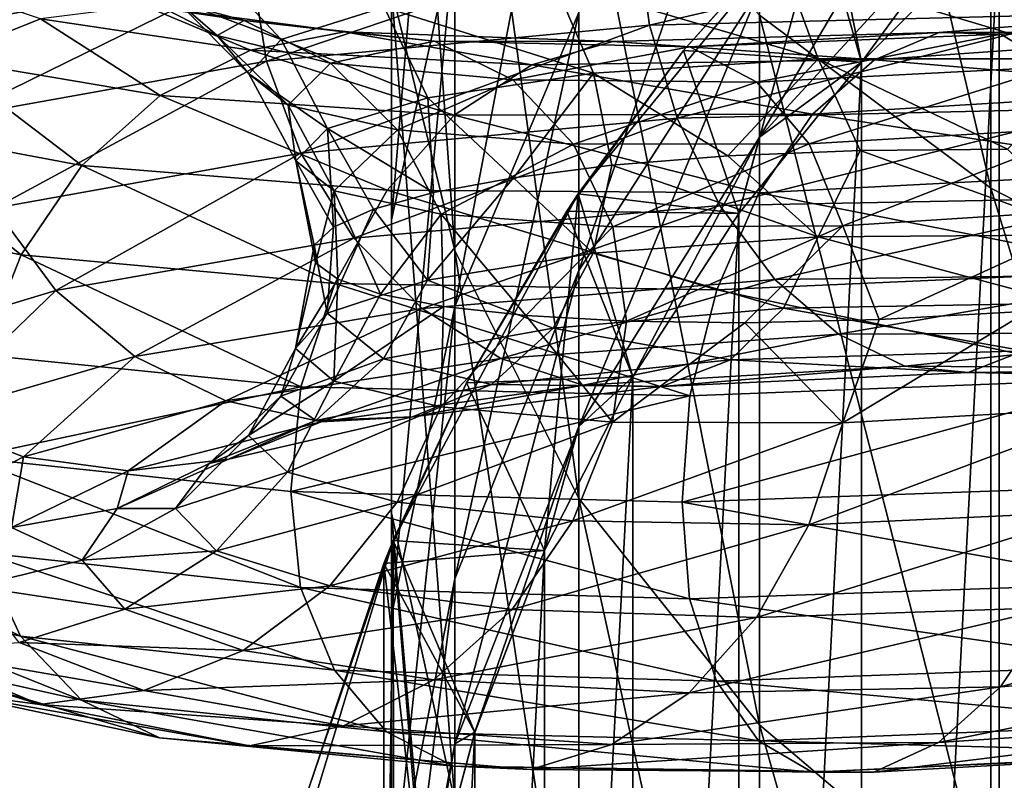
# Model space of a CAD drawing. Header units: metres. Extents: x -109 to 109, y -432 to 89.
# Tile 144 of 256: x -15.54 to -8.66, y -266.5 to -261.19. Entities that reach past the tile are written whole.
import ezdxf

# ---------------------------------------------------------------- set-up
doc = ezdxf.new("R2010")
doc.units = ezdxf.units.M
doc.layers.add('solid_506360_24502164', color=7, linetype='CONTINUOUS')

msp = doc.modelspace()

# ---------------------------------------------------------------- linework, layer by layer
at = {"layer": 'solid_506360_24502164'}
for points in [[(-8.758043, -262.366516, 233.82254), (-8.758043, -256.543976, 238.534103), (-10.374224, -255.525925, 237.082703)], [(-10.374224, -261.159424, 232.524094), (-8.758043, -262.366516, 233.82254), (-10.374224, -255.525925, 237.082703)], [(-6.843618, -263.350861, 234.881378), (-6.843618, -257.374176, 239.717682), (-8.758043, -256.543976, 238.534103)], [(-8.758043, -262.366516, 233.82254), (-6.843618, -263.350861, 234.881378), (-8.758043, -256.543976, 238.534103)], [(-12.503734, -262.80304, 224.533218), (-12.503734, -258.247559, 229.391891), (-12.944544, -256.641968, 227.66481)], [(-12.944544, -260.976227, 223.042084), (-12.503734, -262.80304, 224.533218), (-12.944544, -256.641968, 227.66481)], [(-12.944544, -262.588562, 216.621353), (-12.944544, -259.117767, 221.525116), (-12.503734, -257.290924, 220.033981)], [(-12.503734, -260.57489, 215.394226), (-12.944544, -262.588562, 216.621353), (-12.503734, -257.290924, 220.033981)], [(-11.637123, -264.536011, 225.947739), (-11.637123, -259.77066, 231.030258), (-12.503734, -258.247559, 229.391891)], [(-12.503734, -262.80304, 224.533218), (-11.637123, -264.536011, 225.947739), (-12.503734, -258.247559, 229.391891)], [(-12.503734, -263.193054, 210.34874), (-12.503734, -260.57489, 215.394226), (-11.637123, -258.664642, 214.230133)], [(-11.637123, -261.14151, 209.457001), (-12.503734, -263.193054, 210.34874), (-11.637123, -258.664642, 214.230133)], [(-12.944544, -264.637146, 217.869736), (-12.944544, -260.976227, 223.042084), (-12.944544, -259.117767, 221.525116)], [(-12.944544, -262.588562, 216.621353), (-12.944544, -264.637146, 217.869736), (-12.944544, -259.117767, 221.525116)], [(-11.637123, -262.941895, 204.389832), (-11.637123, -261.14151, 209.457001), (-10.374224, -259.270905, 208.643921)], [(-10.374224, -260.977631, 203.840378), (-11.637123, -262.941895, 204.389832), (-10.374224, -259.270905, 208.643921)], [(-10.374224, -262.010986, 198.848465), (-10.374224, -260.977631, 203.840378), (-8.758043, -259.270294, 203.362793)], [(-8.758043, -260.254364, 198.608994), (-10.374224, -262.010986, 198.848465), (-8.758043, -259.270294, 203.362793)], [(-8.698673, -279.846741, 148.800003), (-8.698673, -260.524933, 148.800003), (-7.641125, -259.668579, 148.800003)], [(-7.641125, -280.703094, 148.800003), (-8.698673, -279.846741, 148.800003), (-7.641125, -259.668579, 148.800003)], [(-10.374224, -266.116119, 227.237488), (-10.374224, -261.159424, 232.524094), (-11.637123, -259.77066, 231.030258)], [(-11.637123, -264.536011, 225.947739), (-10.374224, -266.116119, 227.237488), (-11.637123, -259.77066, 231.030258)], [(-9.899605, -260.286469, 177.800003), (-11.640575, -262.407867, 177.800003), (-10.51724, -262.544678, 177.800003)], [(-10.90467, -261.405853, 149.37735), (-11.640575, -262.407867, 177.800003), (-9.899605, -260.286469, 177.800003)], [(-10.90467, -261.405853, 149.37735), (-9.899605, -260.286469, 177.800003), (-9.981249, -260.368774, 149.37735)], [(-9.899605, -260.286469, 177.800003), (-10.51724, -262.544678, 177.800003), (-9.660822, -261.487091, 177.800003)], [(-9.660883, -261.487152, 193.828369), (-10.374224, -262.010986, 198.848465), (-8.758043, -260.254364, 198.608994)], [(-9.899605, -260.286469, 177.800003), (-9.660822, -261.487091, 177.800003), (-8.69876, -260.525024, 177.800003)], [(-8.698698, -260.524963, 193.828369), (-9.660883, -261.487152, 193.828369), (-8.758043, -260.254364, 198.608994)], [(-10.90467, -261.405853, 149.37735), (-9.981249, -260.368774, 149.37735), (-9.660906, -261.487152, 148.800003)], [(-9.981249, -260.368774, 149.37735), (-8.698673, -260.524933, 148.800003), (-9.660906, -261.487152, 148.800003)], [(-11.229231, -260.600037, 942.774048), (-8.133153, -260.524628, 940.839478), (-11.143294, -261.228699, 942.630554)], [(-8.133153, -260.524628, 940.839478), (-8.067036, -261.151947, 940.71167), (-11.143294, -261.228699, 942.630554)], [(-9.660906, -278.884521, 148.800003), (-9.660906, -261.487152, 148.800003), (-8.698673, -260.524933, 148.800003)], [(-8.698673, -279.846741, 148.800003), (-9.660906, -278.884521, 148.800003), (-8.698673, -260.524933, 148.800003)], [(-9.660822, -261.487091, 177.800003), (-9.660883, -261.487152, 193.828369), (-8.698698, -260.524963, 193.828369)], [(-8.69876, -260.525024, 177.800003), (-9.660822, -261.487091, 177.800003), (-8.698698, -260.524963, 193.828369)], [(-12.944544, -265.355713, 211.288773), (-12.944544, -262.588562, 216.621353), (-12.503734, -260.57489, 215.394226)], [(-12.503734, -263.193054, 210.34874), (-12.944544, -265.355713, 211.288773), (-12.503734, -260.57489, 215.394226)], [(-15.997118, -260.633514, 948.381287), (-13.919909, -260.849457, 945.229736), (-16.107525, -261.238007, 948.121399)], [(-13.919909, -260.849457, 945.229736), (-11.229231, -260.600037, 942.774048), (-13.818929, -261.480194, 945.067139)], [(-11.229231, -260.600037, 942.774048), (-11.143294, -261.228699, 942.630554), (-13.818929, -261.480194, 945.067139)], [(-13.715799, -261.329346, 956.104126), (-14.214477, -260.795654, 956.188354), (-14.449222, -261.057312, 958.977295)], [(-13.715799, -261.329346, 956.104126), (-12.997389, -261.103455, 953.495056), (-14.214477, -260.795654, 956.188354)], [(-8.033775, -261.463531, 947.069397), (-8.227197, -260.80188, 947.023804), (-10.202641, -260.811188, 948.880249)], [(-16.107525, -261.238007, 948.121399), (-13.919909, -260.849457, 945.229736), (-15.998855, -261.872223, 947.941589)], [(-13.919909, -260.849457, 945.229736), (-13.818929, -261.480194, 945.067139), (-15.998855, -261.872223, 947.941589)], [(-9.962778, -261.464264, 948.887207), (-10.202641, -260.811188, 948.880249), (-11.8121, -260.920807, 951.060486)], [(-9.962778, -261.464264, 948.887207), (-8.033775, -261.463531, 947.069397), (-10.202641, -260.811188, 948.880249)], [(-15.397835, -261.185181, 965.431824), (-16.310663, -260.878387, 962.358887), (-16.093933, -261.460846, 965.642334)], [(-11.534399, -261.563934, 951.020813), (-11.8121, -260.920807, 951.060486), (-12.997389, -261.103455, 953.495056)], [(-11.534399, -261.563934, 951.020813), (-9.962778, -261.464264, 948.887207), (-11.8121, -260.920807, 951.060486)], [(-13.975406, -261.196259, 964.81604), (-14.803908, -260.971436, 962.008972), (-14.670949, -261.094635, 965.148193)], [(-14.164488, -261.300262, 961.76532), (-14.803908, -260.971436, 962.008972), (-13.975406, -261.196259, 964.81604)], [(-14.164488, -261.300262, 961.76532), (-14.449222, -261.057312, 958.977295), (-14.803908, -260.971436, 962.008972)], [(-12.503734, -266.650818, 219.096863), (-12.503734, -262.80304, 224.533218), (-12.944544, -260.976227, 223.042084)], [(-12.944544, -264.637146, 217.869736), (-12.503734, -266.650818, 219.096863), (-12.944544, -260.976227, 223.042084)], [(-11.637123, -264.031952, 199.123962), (-11.637123, -262.941895, 204.389832), (-10.374224, -260.977631, 203.840378)], [(-10.374224, -262.010986, 198.848465), (-11.637123, -264.031952, 199.123962), (-10.374224, -260.977631, 203.840378)], [(-13.942308, -261.56781, 958.801758), (-14.449222, -261.057312, 958.977295), (-14.164488, -261.300262, 961.76532)], [(-13.942308, -261.56781, 958.801758), (-13.715799, -261.329346, 956.104126), (-14.449222, -261.057312, 958.977295)], [(-6.508241, -261.066772, 974.015076), (-9.118417, -261.280182, 972.391907), (-6.830698, -261.277008, 974.699768)], [(-8.686116, -261.292847, 971.743774), (-9.118417, -261.280182, 972.391907), (-6.508241, -261.066772, 974.015076)], [(-6.199688, -261.062042, 973.299194), (-8.686116, -261.292847, 971.743774), (-6.508241, -261.066772, 974.015076)], [(-8.31094, -261.520233, 971.113037), (-8.686116, -261.292847, 971.743774), (-6.199688, -261.062042, 973.299194)], [(-14.670949, -261.094635, 965.148193), (-15.397835, -261.185181, 965.431824), (-13.931888, -261.404083, 968.29303)], [(-13.274205, -261.274445, 967.883606), (-14.670949, -261.094635, 965.148193), (-13.931888, -261.404083, 968.29303)], [(-13.975406, -261.196259, 964.81604), (-14.670949, -261.094635, 965.148193), (-13.274205, -261.274445, 967.883606)], [(-12.691821, -261.735748, 953.402527), (-12.997389, -261.103455, 953.495056), (-13.715799, -261.329346, 956.104126)], [(-12.691821, -261.735748, 953.402527), (-11.534399, -261.563934, 951.020813), (-12.997389, -261.103455, 953.495056)], [(-12.503734, -265.096161, 204.992447), (-12.503734, -263.193054, 210.34874), (-11.637123, -261.14151, 209.457001)], [(-11.637123, -262.941895, 204.389832), (-12.503734, -265.096161, 204.992447), (-11.637123, -261.14151, 209.457001)], [(-15.397835, -261.185181, 965.431824), (-16.093933, -261.460846, 965.642334), (-14.561715, -261.720123, 968.623779)], [(-13.931888, -261.404083, 968.29303), (-15.397835, -261.185181, 965.431824), (-14.561715, -261.720123, 968.623779)], [(-13.371771, -261.494232, 964.459351), (-14.164488, -261.300262, 961.76532), (-13.975406, -261.196259, 964.81604)], [(-12.644881, -261.341156, 967.430847), (-13.975406, -261.196259, 964.81604), (-13.274205, -261.274445, 967.883606)], [(-13.371771, -261.494232, 964.459351), (-13.975406, -261.196259, 964.81604), (-12.644881, -261.341156, 967.430847)], [(-11.143294, -261.228699, 942.630554), (-8.067036, -261.151947, 940.71167), (-10.949874, -261.878723, 942.673889)], [(-8.067036, -261.151947, 940.71167), (-7.927012, -261.807648, 940.784729), (-10.949874, -261.878723, 942.673889)], [(-8.758043, -267.489563, 228.358536), (-8.758043, -262.366516, 233.82254), (-10.374224, -261.159424, 232.524094)], [(-10.374224, -266.116119, 227.237488), (-8.758043, -267.489563, 228.358536), (-10.374224, -261.159424, 232.524094)], [(-13.274205, -261.274445, 967.883606), (-13.931888, -261.404083, 968.29303), (-11.965654, -261.506958, 970.845825)], [(-13.818929, -261.480194, 945.067139), (-11.143294, -261.228699, 942.630554), (-13.579065, -262.123108, 945.071228)], [(-11.143294, -261.228699, 942.630554), (-10.949874, -261.878723, 942.673889), (-13.579065, -262.123108, 945.071228)], [(-11.400791, -261.343628, 970.325012), (-13.274205, -261.274445, 967.883606), (-11.965654, -261.506958, 970.845825)], [(-12.644881, -261.341156, 967.430847), (-13.274205, -261.274445, 967.883606), (-11.400791, -261.343628, 970.325012)], [(-9.118417, -261.280182, 972.391907), (-11.400791, -261.343628, 970.325012), (-9.570197, -261.470673, 973.005615)], [(-10.860285, -261.380341, 969.765686), (-11.400791, -261.343628, 970.325012), (-9.118417, -261.280182, 972.391907)], [(-8.686116, -261.292847, 971.743774), (-10.860285, -261.380341, 969.765686), (-9.118417, -261.280182, 972.391907)], [(-6.830698, -261.277008, 974.699768), (-9.570197, -261.470673, 973.005615), (-7.139497, -261.676575, 975.294189)], [(-9.118417, -261.280182, 972.391907), (-9.570197, -261.470673, 973.005615), (-6.830698, -261.277008, 974.699768)], [(-13.667564, -261.788147, 961.498413), (-14.164488, -261.300262, 961.76532), (-13.371771, -261.494232, 964.459351)], [(-13.667564, -261.788147, 961.498413), (-13.942308, -261.56781, 958.801758), (-14.164488, -261.300262, 961.76532)], [(-13.393342, -261.950287, 955.954468), (-13.715799, -261.329346, 956.104126), (-13.942308, -261.56781, 958.801758)], [(-13.393342, -261.950287, 955.954468), (-12.691821, -261.735748, 953.402527), (-13.715799, -261.329346, 956.104126)], [(-12.098715, -261.611298, 966.969543), (-13.371771, -261.494232, 964.459351), (-12.644881, -261.341156, 967.430847)], [(-10.860285, -261.380341, 969.765686), (-12.644881, -261.341156, 967.430847), (-11.400791, -261.343628, 970.325012)], [(-12.098715, -261.611298, 966.969543), (-12.644881, -261.341156, 967.430847), (-10.860285, -261.380341, 969.765686)], [(-11.400791, -261.343628, 970.325012), (-11.965654, -261.506958, 970.845825), (-9.570197, -261.470673, 973.005615)], [(-10.3912, -261.626709, 969.211914), (-10.860285, -261.380341, 969.765686), (-8.686116, -261.292847, 971.743774)], [(-8.31094, -261.520233, 971.113037), (-10.3912, -261.626709, 969.211914), (-8.686116, -261.292847, 971.743774)], [(-13.931888, -261.404083, 968.29303), (-14.561715, -261.720123, 968.623779), (-12.506593, -261.857788, 971.283081)], [(-11.965654, -261.506958, 970.845825), (-13.931888, -261.404083, 968.29303), (-12.506593, -261.857788, 971.283081)], [(-10.3912, -261.626709, 969.211914), (-12.098715, -261.611298, 966.969543), (-10.860285, -261.380341, 969.765686)], [(-11.720599, -262.528961, 149.37735), (-11.640575, -262.407867, 177.800003), (-10.90467, -261.405853, 149.37735)], [(-11.720599, -262.528961, 149.37735), (-10.90467, -261.405853, 149.37735), (-10.517262, -262.544708, 148.800003)], [(-10.90467, -261.405853, 149.37735), (-9.660906, -261.487152, 148.800003), (-10.517262, -262.544708, 148.800003)], [(-16.093933, -261.460846, 965.642334), (-16.698626, -261.912048, 965.756226), (-15.108838, -262.209869, 968.841736)], [(-14.561715, -261.720123, 968.623779), (-16.093933, -261.460846, 965.642334), (-15.108838, -262.209869, 968.841736)], [(-15.998855, -261.872223, 947.941589), (-13.818929, -261.480194, 945.067139), (-15.721153, -262.506989, 947.898315)], [(-13.818929, -261.480194, 945.067139), (-13.579065, -262.123108, 945.071228), (-15.721153, -262.506989, 947.898315)], [(-9.570197, -261.470673, 973.005615), (-11.965654, -261.506958, 970.845825), (-10.002843, -261.84967, 973.53186)], [(-11.534399, -261.563934, 951.020813), (-10.595216, -262.142334, 949.615662), (-9.962778, -261.464264, 948.887207)], [(-9.962778, -261.464264, 948.887207), (-10.595216, -262.142334, 949.615662), (-9.669382, -262.103729, 948.509827)], [(-10.517262, -277.826965, 148.800003), (-10.517262, -262.544708, 148.800003), (-9.660906, -261.487152, 148.800003)], [(-9.660906, -278.884521, 148.800003), (-10.517262, -277.826965, 148.800003), (-9.660906, -261.487152, 148.800003)], [(-9.660822, -261.487091, 177.800003), (-10.51724, -262.544678, 177.800003), (-9.660883, -261.487152, 193.828369)], [(-10.51724, -262.544678, 177.800003), (-10.51722, -262.544617, 193.828369), (-9.660883, -261.487152, 193.828369)], [(-9.660883, -261.487152, 193.828369), (-10.51722, -262.544617, 193.828369), (-10.374224, -262.010986, 198.848465)], [(-9.570197, -261.470673, 973.005615), (-10.002843, -261.84967, 973.53186), (-7.139497, -261.676575, 975.294189)], [(-9.962778, -261.464264, 948.887207), (-8.639354, -262.095795, 947.500061), (-8.033775, -261.463531, 947.069397)], [(-9.962778, -261.464264, 948.887207), (-9.669382, -262.103729, 948.509827), (-8.639354, -262.095795, 947.500061)], [(-12.902658, -261.960999, 964.104492), (-13.667564, -261.788147, 961.498413), (-13.371771, -261.494232, 964.459351)], [(-12.902658, -261.960999, 964.104492), (-13.371771, -261.494232, 964.459351), (-12.098715, -261.611298, 966.969543)], [(-11.965654, -261.506958, 970.845825), (-12.506593, -261.857788, 971.283081), (-10.002843, -261.84967, 973.53186)], [(-10.026652, -262.058441, 968.703796), (-10.3912, -261.626709, 969.211914), (-8.31094, -261.520233, 971.113037)], [(-8.019373, -261.93924, 970.54541), (-10.026652, -262.058441, 968.703796), (-8.31094, -261.520233, 971.113037)], [(-13.614527, -262.177338, 958.592773), (-13.942308, -261.56781, 958.801758), (-13.667564, -261.788147, 961.498413)], [(-13.614527, -262.177338, 958.592773), (-13.393342, -261.950287, 955.954468), (-13.942308, -261.56781, 958.801758)], [(-11.674263, -262.059113, 966.533264), (-12.902658, -261.960999, 964.104492), (-12.098715, -261.611298, 966.969543)], [(-12.691821, -261.735748, 953.402527), (-12.093812, -262.294556, 952.073425), (-11.534399, -261.563934, 951.020813)], [(-11.674263, -262.059113, 966.533264), (-12.098715, -261.611298, 966.969543), (-10.3912, -261.626709, 969.211914)], [(-11.534399, -261.563934, 951.020813), (-12.093812, -262.294556, 952.073425), (-11.406203, -262.207458, 950.807373)], [(-10.026652, -262.058441, 968.703796), (-11.674263, -262.059113, 966.533264), (-10.3912, -261.626709, 969.211914)], [(-11.534399, -261.563934, 951.020813), (-11.406203, -262.207458, 950.807373), (-10.595216, -262.142334, 949.615662)], [(-7.139497, -261.676575, 975.294189), (-10.002843, -261.84967, 973.53186), (-7.407747, -262.246735, 975.741028)], [(-14.561715, -261.720123, 968.623779), (-15.108838, -262.209869, 968.841736), (-12.9765, -262.38089, 971.593323)], [(-12.506593, -261.857788, 971.283081), (-14.561715, -261.720123, 968.623779), (-12.9765, -262.38089, 971.593323)], [(-13.393342, -261.950287, 955.954468), (-12.651212, -262.398743, 953.401184), (-12.691821, -261.735748, 953.402527)], [(-12.691821, -261.735748, 953.402527), (-12.651212, -262.398743, 953.401184), (-12.093812, -262.294556, 952.073425)], [(-13.346241, -262.386719, 961.230164), (-13.667564, -261.788147, 961.498413), (-12.902658, -261.960999, 964.104492)], [(-13.346241, -262.386719, 961.230164), (-13.614527, -262.177338, 958.592773), (-13.667564, -261.788147, 961.498413)], [(-10.949874, -261.878723, 942.673889), (-7.927012, -261.807648, 940.784729), (-10.650751, -262.48938, 942.884155)], [(-7.927012, -261.807648, 940.784729), (-7.710465, -262.431671, 941.040649), (-10.650751, -262.48938, 942.884155)], [(-13.579065, -262.123108, 945.071228), (-10.949874, -261.878723, 942.673889), (-13.208119, -262.71698, 945.221436)], [(-10.949874, -261.878723, 942.673889), (-10.650751, -262.48938, 942.884155), (-13.208119, -262.71698, 945.221436)], [(-12.506593, -261.857788, 971.283081), (-12.9765, -262.38089, 971.593323), (-10.378676, -262.399841, 973.919373)], [(-10.002843, -261.84967, 973.53186), (-12.506593, -261.857788, 971.283081), (-10.378676, -262.399841, 973.919373)], [(-10.002843, -261.84967, 973.53186), (-10.378676, -262.399841, 973.919373), (-7.407747, -262.246735, 975.741028)], [(-16.698626, -261.912048, 965.756226), (-17.169088, -262.501312, 965.766113), (-15.534511, -262.833221, 968.932129)], [(-15.108838, -262.209869, 968.841736), (-16.698626, -261.912048, 965.756226), (-15.534511, -262.833221, 968.932129)], [(-13.614527, -262.177338, 958.592773), (-13.350858, -262.638885, 956.189636), (-13.393342, -261.950287, 955.954468)], [(-13.393342, -261.950287, 955.954468), (-13.350858, -262.638885, 956.189636), (-13.071695, -262.515167, 954.777771)], [(-13.393342, -261.950287, 955.954468), (-13.071695, -262.515167, 954.777771), (-12.651212, -262.398743, 953.401184)], [(-12.599318, -262.549377, 963.779175), (-13.346241, -262.386719, 961.230164), (-12.902658, -261.960999, 964.104492)], [(-12.599318, -262.549377, 963.779175), (-12.902658, -261.960999, 964.104492), (-11.674263, -262.059113, 966.533264)], [(-9.790927, -262.630402, 968.27948), (-10.026652, -262.058441, 968.703796), (-8.019373, -261.93924, 970.54541)], [(-7.830838, -262.505463, 970.082764), (-9.790927, -262.630402, 968.27948), (-8.019373, -261.93924, 970.54541)], [(-11.25833, -263.685852, 193.828369), (-11.637123, -264.031952, 199.123962), (-10.374224, -262.010986, 198.848465)], [(-10.51722, -262.544617, 193.828369), (-11.25833, -263.685852, 193.828369), (-10.374224, -262.010986, 198.848465)], [(-11.399802, -262.63855, 966.155273), (-12.599318, -262.549377, 963.779175), (-11.674263, -262.059113, 966.533264)], [(-11.399802, -262.63855, 966.155273), (-11.674263, -262.059113, 966.533264), (-10.026652, -262.058441, 968.703796)], [(-9.790927, -262.630402, 968.27948), (-11.399802, -262.63855, 966.155273), (-10.026652, -262.058441, 968.703796)], [(-9.964278, -262.70636, 948.441467), (-9.669382, -262.103729, 948.509827), (-10.595216, -262.142334, 949.615662)], [(-9.964278, -262.70636, 948.441467), (-8.034986, -262.692963, 946.623474), (-9.669382, -262.103729, 948.509827)], [(-8.034986, -262.692963, 946.623474), (-8.639354, -262.095795, 947.500061), (-9.669382, -262.103729, 948.509827)], [(-15.721153, -262.506989, 947.898315), (-13.579065, -262.123108, 945.071228), (-15.291691, -263.081329, 947.976318)], [(-13.579065, -262.123108, 945.071228), (-13.208119, -262.71698, 945.221436), (-15.291691, -263.081329, 947.976318)], [(-13.614527, -262.177338, 958.592773), (-13.47623, -262.888062, 959.062805), (-13.486412, -262.764862, 957.622803)], [(-13.346241, -262.386719, 961.230164), (-13.47623, -262.888062, 959.062805), (-13.614527, -262.177338, 958.592773)], [(-13.614527, -262.177338, 958.592773), (-13.486412, -262.764862, 957.622803), (-13.350858, -262.638885, 956.189636)], [(-9.964278, -262.70636, 948.441467), (-10.595216, -262.142334, 949.615662), (-11.406203, -262.207458, 950.807373)], [(-15.108838, -262.209869, 968.841736), (-15.534511, -262.833221, 968.932129), (-13.342095, -263.033844, 971.755249)], [(-12.9765, -262.38089, 971.593323), (-15.108838, -262.209869, 968.841736), (-13.342095, -263.033844, 971.755249)], [(-11.536136, -262.820923, 950.574646), (-11.406203, -262.207458, 950.807373), (-12.093812, -262.294556, 952.073425)], [(-11.536136, -262.820923, 950.574646), (-9.964278, -262.70636, 948.441467), (-11.406203, -262.207458, 950.807373)], [(-7.407747, -262.246735, 975.741028), (-10.378676, -262.399841, 973.919373), (-7.616451, -262.941803, 976.009216)], [(-12.693732, -263.009308, 952.955383), (-12.093812, -262.294556, 952.073425), (-12.651212, -262.398743, 953.401184)], [(-12.693732, -263.009308, 952.955383), (-11.536136, -262.820923, 950.574646), (-12.093812, -262.294556, 952.073425)], [(-13.346241, -262.386719, 961.230164), (-13.320423, -263.003632, 960.495605), (-13.47623, -262.888062, 959.062805)], [(-13.346241, -262.386719, 961.230164), (-13.021442, -263.106842, 961.907043), (-13.320423, -263.003632, 960.495605)], [(-12.599318, -262.549377, 963.779175), (-13.021442, -263.106842, 961.907043), (-13.346241, -262.386719, 961.230164)], [(-12.9765, -262.38089, 971.593323), (-13.342095, -263.033844, 971.755249), (-10.671082, -263.076996, 974.141235)], [(-10.378676, -262.399841, 973.919373), (-12.9765, -262.38089, 971.593323), (-10.671082, -263.076996, 974.141235)], [(-6.843618, -268.609528, 229.27272), (-6.843618, -263.350861, 234.881378), (-8.758043, -262.366516, 233.82254)], [(-8.758043, -267.489563, 228.358536), (-6.843618, -268.609528, 229.27272), (-8.758043, -262.366516, 233.82254)], [(-12.693732, -263.009308, 952.955383), (-12.651212, -262.398743, 953.401184), (-13.071695, -262.515167, 954.777771)], [(-11.640575, -262.407867, 177.800003), (-12.934297, -264.828247, 177.800003), (-11.876065, -264.898224, 177.800003)], [(-12.421401, -263.7276, 149.37735), (-12.934297, -264.828247, 177.800003), (-11.640575, -262.407867, 177.800003)], [(-12.421401, -263.7276, 149.37735), (-11.640575, -262.407867, 177.800003), (-11.720599, -262.528961, 149.37735)], [(-11.640575, -262.407867, 177.800003), (-11.876065, -264.898224, 177.800003), (-11.25833, -263.685852, 177.800003)], [(-11.640575, -262.407867, 177.800003), (-11.25833, -263.685852, 177.800003), (-10.51724, -262.544678, 177.800003)], [(-10.378676, -262.399841, 973.919373), (-10.671082, -263.076996, 974.141235), (-7.616451, -262.941803, 976.009216)], [(-10.650751, -262.48938, 942.884155), (-7.710465, -262.431671, 941.040649), (-10.265849, -263.006439, 943.253418)], [(-7.710465, -262.431671, 941.040649), (-7.431821, -262.969086, 941.468506), (-10.265849, -263.006439, 943.253418)], [(-15.534511, -262.833221, 968.932129), (-17.169088, -262.501312, 965.766113), (-15.810445, -263.531891, 968.893311)], [(-15.721153, -262.506989, 947.898315), (-15.291691, -263.081329, 947.976318), (-16.826139, -263.545715, 951.059509)], [(-13.395358, -263.241638, 955.506165), (-13.071695, -262.515167, 954.777771), (-13.350858, -262.638885, 956.189636)], [(-13.395358, -263.241638, 955.506165), (-12.693732, -263.009308, 952.955383), (-13.071695, -262.515167, 954.777771)], [(-13.208119, -262.71698, 945.221436), (-10.650751, -262.48938, 942.884155), (-12.730799, -263.208405, 945.513855)], [(-10.650751, -262.48938, 942.884155), (-10.265849, -263.006439, 943.253418), (-12.730799, -263.208405, 945.513855)], [(-7.830838, -262.505463, 970.082764), (-9.536495, -263.284698, 968.164917), (-9.790927, -262.630402, 968.27948)], [(-7.830838, -262.505463, 970.082764), (-8.494363, -263.226593, 969.170593), (-9.536495, -263.284698, 968.164917)], [(-12.599318, -262.549377, 963.779175), (-12.581935, -263.192993, 963.282715), (-13.021442, -263.106842, 961.907043)], [(-12.944544, -267.555847, 212.245087), (-12.944544, -264.637146, 217.869736), (-12.944544, -262.588562, 216.621353)], [(-12.944544, -265.355713, 211.288773), (-12.944544, -267.555847, 212.245087), (-12.944544, -262.588562, 216.621353)], [(-12.599318, -262.549377, 963.779175), (-12.006521, -263.257751, 964.609131), (-12.581935, -263.192993, 963.282715)], [(-11.399802, -262.63855, 966.155273), (-12.006521, -263.257751, 964.609131), (-12.599318, -262.549377, 963.779175)], [(-12.421401, -263.7276, 149.37735), (-11.720599, -262.528961, 149.37735), (-11.258272, -263.68573, 148.800003)], [(-11.720599, -262.528961, 149.37735), (-10.517262, -262.544708, 148.800003), (-11.258272, -263.68573, 148.800003)], [(-11.25833, -263.685852, 177.800003), (-11.25833, -263.685852, 193.828369), (-10.51722, -262.544617, 193.828369)], [(-10.51724, -262.544678, 177.800003), (-11.25833, -263.685852, 177.800003), (-10.51722, -262.544617, 193.828369)], [(-11.258272, -276.685944, 148.800003), (-11.258272, -263.68573, 148.800003), (-10.517262, -262.544708, 148.800003)], [(-10.517262, -277.826965, 148.800003), (-11.258272, -276.685944, 148.800003), (-10.517262, -262.544708, 148.800003)], [(-13.395358, -263.241638, 955.506165), (-13.350858, -262.638885, 956.189636), (-13.486412, -262.764862, 957.622803)], [(-11.399802, -262.63855, 966.155273), (-11.302155, -263.29715, 965.873291), (-12.006521, -263.257751, 964.609131)], [(-9.790927, -262.630402, 968.27948), (-11.302155, -263.29715, 965.873291), (-11.399802, -262.63855, 966.155273)], [(-9.790927, -262.630402, 968.27948), (-10.475962, -263.307251, 967.062439), (-11.302155, -263.29715, 965.873291)], [(-9.790927, -262.630402, 968.27948), (-9.536495, -263.284698, 968.164917), (-10.475962, -263.307251, 967.062439)], [(-15.291691, -263.081329, 947.976318), (-13.208119, -262.71698, 945.221436), (-14.739073, -263.542969, 948.176514)], [(-13.208119, -262.71698, 945.221436), (-12.730799, -263.208405, 945.513855), (-14.739073, -263.542969, 948.176514)], [(-10.205429, -263.205811, 948.020996), (-9.964278, -262.70636, 948.441467), (-11.536136, -262.820923, 950.574646)], [(-10.205429, -263.205811, 948.020996), (-8.229445, -263.171539, 946.164368), (-9.964278, -262.70636, 948.441467)], [(-8.229445, -263.171539, 946.164368), (-8.034986, -262.692963, 946.623474), (-9.964278, -262.70636, 948.441467)], [(-13.616576, -263.487061, 958.143188), (-13.486412, -262.764862, 957.622803), (-13.47623, -262.888062, 959.062805)], [(-13.616576, -263.487061, 958.143188), (-13.395358, -263.241638, 955.506165), (-13.486412, -262.764862, 957.622803)], [(-15.534511, -262.833221, 968.932129), (-15.810445, -263.531891, 968.893311), (-13.579087, -263.756165, 971.762329)], [(-13.342095, -263.033844, 971.755249), (-15.534511, -262.833221, 968.932129), (-13.579087, -263.756165, 971.762329)], [(-11.815329, -263.344757, 950.200073), (-11.536136, -262.820923, 950.574646), (-12.693732, -263.009308, 952.955383)], [(-11.637123, -268.561066, 220.260941), (-11.637123, -264.536011, 225.947739), (-12.503734, -262.80304, 224.533218)], [(-12.503734, -266.650818, 219.096863), (-11.637123, -268.561066, 220.260941), (-12.503734, -262.80304, 224.533218)], [(-11.815329, -263.344757, 950.200073), (-10.205429, -263.205811, 948.020996), (-11.536136, -262.820923, 950.574646)], [(-13.616576, -263.487061, 958.143188), (-13.47623, -262.888062, 959.062805), (-13.320423, -263.003632, 960.495605)], [(-13.34825, -263.714813, 960.779419), (-13.616576, -263.487061, 958.143188), (-13.320423, -263.003632, 960.495605)], [(-13.34825, -263.714813, 960.779419), (-13.320423, -263.003632, 960.495605), (-13.021442, -263.106842, 961.907043)], [(-12.730799, -263.208405, 945.513855), (-10.265849, -263.006439, 943.253418), (-12.180808, -263.55719, 945.930847)], [(-12.503734, -266.248413, 199.426117), (-12.503734, -265.096161, 204.992447), (-11.637123, -262.941895, 204.389832)], [(-11.637123, -264.031952, 199.123962), (-12.503734, -266.248413, 199.426117), (-11.637123, -262.941895, 204.389832)], [(-10.265849, -263.006439, 943.253418), (-9.822349, -263.387787, 943.758545), (-12.180808, -263.55719, 945.930847)], [(-7.616451, -262.941803, 976.009216), (-10.671082, -263.076996, 974.141235), (-7.75174, -263.698059, 976.085144)], [(-10.265849, -263.006439, 943.253418), (-7.431821, -262.969086, 941.468506), (-9.822349, -263.387787, 943.758545)], [(-7.431821, -262.969086, 941.468506), (-7.110755, -263.376312, 942.041016), (-9.822349, -263.387787, 943.758545)], [(-13.342095, -263.033844, 971.755249), (-13.579087, -263.756165, 971.762329), (-10.86063, -263.818695, 974.187012)], [(-13.00094, -263.56012, 952.632629), (-12.693732, -263.009308, 952.955383), (-13.395358, -263.241638, 955.506165)], [(-10.671082, -263.076996, 974.141235), (-13.342095, -263.033844, 971.755249), (-10.86063, -263.818695, 974.187012)], [(-13.00094, -263.56012, 952.632629), (-11.815329, -263.344757, 950.200073), (-12.693732, -263.009308, 952.955383)], [(-16.826139, -263.545715, 951.059509), (-15.291691, -263.081329, 947.976318), (-16.218069, -263.974487, 951.155334)], [(-15.291691, -263.081329, 947.976318), (-14.739073, -263.542969, 948.176514), (-16.218069, -263.974487, 951.155334)], [(-13.34825, -263.714813, 960.779419), (-13.021442, -263.106842, 961.907043), (-12.581935, -263.192993, 963.282715)], [(-10.671082, -263.076996, 974.141235), (-10.86063, -263.818695, 974.187012), (-7.75174, -263.698059, 976.085144)], [(-14.739073, -263.542969, 948.176514), (-12.730799, -263.208405, 945.513855), (-14.102322, -263.85379, 948.487793)], [(-12.730799, -263.208405, 945.513855), (-12.180808, -263.55719, 945.930847), (-14.102322, -263.85379, 948.487793)], [(-12.601214, -263.895233, 963.327637), (-13.34825, -263.714813, 960.779419), (-12.581935, -263.192993, 963.282715)], [(-12.944544, -267.367126, 205.627701), (-12.944544, -265.355713, 211.288773), (-12.503734, -263.193054, 210.34874)], [(-12.503734, -265.096161, 204.992447), (-12.944544, -267.367126, 205.627701), (-12.503734, -263.193054, 210.34874)], [(-12.601214, -263.895233, 963.327637), (-12.581935, -263.192993, 963.282715), (-12.006521, -263.257751, 964.609131)], [(-10.577443, -263.567444, 947.519287), (-10.205429, -263.205811, 948.020996), (-11.815329, -263.344757, 950.200073)], [(-10.577443, -263.567444, 947.519287), (-8.529428, -263.504822, 945.603271), (-10.205429, -263.205811, 948.020996)], [(-8.529428, -263.504822, 945.603271), (-8.229445, -263.171539, 946.164368), (-10.205429, -263.205811, 948.020996)], [(-13.719547, -263.821075, 955.239075), (-13.395358, -263.241638, 955.506165), (-13.616576, -263.487061, 958.143188)], [(-13.719547, -263.821075, 955.239075), (-13.00094, -263.56012, 952.632629), (-13.395358, -263.241638, 955.506165)], [(-11.401519, -264.000946, 965.703369), (-12.601214, -263.895233, 963.327637), (-12.006521, -263.257751, 964.609131)], [(-11.401519, -264.000946, 965.703369), (-12.006521, -263.257751, 964.609131), (-11.302155, -263.29715, 965.873291)], [(-9.792401, -264.007568, 967.82782), (-9.536495, -263.284698, 968.164917), (-8.494363, -263.226593, 969.170593)], [(-7.832017, -263.895172, 969.632202), (-9.792401, -264.007568, 967.82782), (-8.494363, -263.226593, 969.170593)], [(-12.246027, -263.739441, 949.769409), (-11.815329, -263.344757, 950.200073), (-13.00094, -263.56012, 952.632629)], [(-12.246027, -263.739441, 949.769409), (-10.577443, -263.567444, 947.519287), (-11.815329, -263.344757, 950.200073)], [(-11.401519, -264.000946, 965.703369), (-11.302155, -263.29715, 965.873291), (-10.475962, -263.307251, 967.062439)], [(-9.792401, -264.007568, 967.82782), (-11.401519, -264.000946, 965.703369), (-10.475962, -263.307251, 967.062439)], [(-9.792401, -264.007568, 967.82782), (-10.475962, -263.307251, 967.062439), (-9.536495, -263.284698, 968.164917)], [(-12.180808, -263.55719, 945.930847), (-9.822349, -263.387787, 943.758545), (-11.60603, -263.744385, 946.432373)], [(-9.822349, -263.387787, 943.758545), (-9.35886, -263.611298, 944.35199), (-11.60603, -263.744385, 946.432373)], [(-9.822349, -263.387787, 943.758545), (-7.110755, -263.376312, 942.041016), (-9.35886, -263.611298, 944.35199)], [(-7.110755, -263.376312, 942.041016), (-6.775218, -263.628662, 942.704834), (-9.35886, -263.611298, 944.35199)], [(-13.946118, -264.095764, 957.93396), (-13.616576, -263.487061, 958.143188), (-13.34825, -263.714813, 960.779419)], [(-13.946118, -264.095764, 957.93396), (-13.719547, -263.821075, 955.239075), (-13.616576, -263.487061, 958.143188)], [(-16.218069, -263.974487, 951.155334), (-14.739073, -263.542969, 948.176514), (-15.517423, -264.243439, 951.346985)], [(-13.579087, -263.756165, 971.762329), (-15.810445, -263.531891, 968.893311), (-15.895969, -264.248016, 968.744263)], [(-14.739073, -263.542969, 948.176514), (-14.102322, -263.85379, 948.487793), (-15.517423, -264.243439, 951.346985)], [(-8.915002, -263.656281, 944.983704), (-8.529428, -263.504822, 945.603271), (-10.577443, -263.567444, 947.519287)], [(-8.915002, -263.656281, 944.983704), (-6.453894, -263.702789, 943.403992), (-8.529428, -263.504822, 945.603271)], [(-14.102322, -263.85379, 948.487793), (-12.180808, -263.55719, 945.930847), (-13.436872, -263.998627, 948.87915)], [(-13.474857, -263.991425, 952.282043), (-13.00094, -263.56012, 952.632629), (-13.719547, -263.821075, 955.239075)], [(-13.474857, -263.991425, 952.282043), (-12.246027, -263.739441, 949.769409), (-13.00094, -263.56012, 952.632629)], [(-12.180808, -263.55719, 945.930847), (-11.60603, -263.744385, 946.432373), (-13.436872, -263.998627, 948.87915)], [(-11.055597, -263.752686, 946.976135), (-10.577443, -263.567444, 947.519287), (-12.246027, -263.739441, 949.769409)], [(-11.60603, -263.744385, 946.432373), (-9.35886, -263.611298, 944.35199), (-11.055597, -263.752686, 946.976135)], [(-11.055597, -263.752686, 946.976135), (-8.915002, -263.656281, 944.983704), (-10.577443, -263.567444, 947.519287)], [(-9.35886, -263.611298, 944.35199), (-8.915002, -263.656281, 944.983704), (-11.055597, -263.752686, 946.976135)], [(-9.35886, -263.611298, 944.35199), (-6.775218, -263.628662, 942.704834), (-8.915002, -263.656281, 944.983704)], [(-12.421401, -263.7276, 149.37735), (-11.258272, -263.68573, 148.800003), (-11.876096, -264.898285, 148.800003)], [(-11.876096, -275.473389, 148.800003), (-11.876096, -264.898285, 148.800003), (-11.258272, -263.68573, 148.800003)], [(-11.258272, -276.685944, 148.800003), (-11.876096, -275.473389, 148.800003), (-11.258272, -263.68573, 148.800003)], [(-11.25833, -263.685852, 193.828369), (-11.876091, -264.898254, 193.828369), (-11.637123, -264.031952, 199.123962)], [(-11.876065, -264.898224, 177.800003), (-11.876091, -264.898254, 193.828369), (-11.25833, -263.685852, 193.828369)], [(-11.25833, -263.685852, 177.800003), (-11.876065, -264.898224, 177.800003), (-11.25833, -263.685852, 193.828369)], [(-6.775218, -263.628662, 942.704834), (-6.453894, -263.702789, 943.403992), (-8.915002, -263.656281, 944.983704)], [(-13.579087, -263.756165, 971.762329), (-15.895969, -264.248016, 968.744263), (-13.648626, -264.48642, 971.625122)], [(-13.671299, -264.352356, 960.628174), (-13.946118, -264.095764, 957.93396), (-13.34825, -263.714813, 960.779419)], [(-13.671299, -264.352356, 960.628174), (-13.34825, -263.714813, 960.779419), (-12.601214, -263.895233, 963.327637)], [(-10.86063, -263.818695, 974.187012), (-13.579087, -263.756165, 971.762329), (-13.648626, -264.48642, 971.625122)], [(-12.79961, -263.964142, 949.317566), (-12.246027, -263.739441, 949.769409), (-13.474857, -263.991425, 952.282043)], [(-13.436872, -263.998627, 948.87915), (-11.60603, -263.744385, 946.432373), (-12.79961, -263.964142, 949.317566)], [(-13, -264.989685, 149.37735), (-12.934297, -264.828247, 177.800003), (-12.421401, -263.7276, 149.37735)], [(-13, -264.989685, 149.37735), (-12.421401, -263.7276, 149.37735), (-11.876096, -264.898285, 148.800003)], [(-12.79961, -263.964142, 949.317566), (-11.055597, -263.752686, 946.976135), (-12.246027, -263.739441, 949.769409)], [(-11.60603, -263.744385, 946.432373), (-11.055597, -263.752686, 946.976135), (-12.79961, -263.964142, 949.317566)], [(-7.75174, -263.698059, 976.085144), (-10.914038, -264.560577, 974.058044), (-7.790389, -264.449127, 975.961426)], [(-7.75174, -263.698059, 976.085144), (-10.86063, -263.818695, 974.187012), (-10.914038, -264.560577, 974.058044)], [(-14.219659, -264.291138, 954.974854), (-13.719547, -263.821075, 955.239075), (-13.946118, -264.095764, 957.93396)], [(-14.219659, -264.291138, 954.974854), (-13.474857, -263.991425, 952.282043), (-13.719547, -263.821075, 955.239075)], [(-10.86063, -263.818695, 974.187012), (-13.648626, -264.48642, 971.625122), (-10.914038, -264.560577, 974.058044)], [(-15.517423, -264.243439, 951.346985), (-14.102322, -263.85379, 948.487793), (-14.785199, -264.341522, 951.613831)], [(-14.102322, -263.85379, 948.487793), (-13.436872, -263.998627, 948.87915), (-14.785199, -264.341522, 951.613831)], [(-12.906183, -264.560211, 963.232361), (-13.671299, -264.352356, 960.628174), (-12.601214, -263.895233, 963.327637)], [(-12.906183, -264.560211, 963.232361), (-12.601214, -263.895233, 963.327637), (-11.401519, -264.000946, 965.703369)], [(-10.029392, -264.719452, 967.831116), (-9.792401, -264.007568, 967.82782), (-7.832017, -263.895172, 969.632202)], [(-8.021564, -264.625, 969.674561), (-10.029392, -264.719452, 967.831116), (-7.832017, -263.895172, 969.632202)], [(-14.08399, -264.259705, 951.93335), (-12.79961, -263.964142, 949.317566), (-13.474857, -263.991425, 952.282043)], [(-13.436872, -263.998627, 948.87915), (-12.79961, -263.964142, 949.317566), (-14.08399, -264.259705, 951.93335)], [(-16.218069, -263.974487, 951.155334), (-15.517423, -264.243439, 951.346985), (-16.375124, -264.688782, 954.41394)], [(-14.785199, -264.341522, 951.613831), (-13.436872, -263.998627, 948.87915), (-14.08399, -264.259705, 951.93335)], [(-14.08399, -264.259705, 951.93335), (-13.474857, -263.991425, 952.282043), (-14.219659, -264.291138, 954.974854)], [(-11.677453, -264.690948, 965.660156), (-12.906183, -264.560211, 963.232361), (-11.401519, -264.000946, 965.703369)], [(-12.363734, -266.16861, 193.828369), (-12.503734, -266.248413, 199.426117), (-11.637123, -264.031952, 199.123962)], [(-11.876091, -264.898254, 193.828369), (-12.363734, -266.16861, 193.828369), (-11.637123, -264.031952, 199.123962)], [(-11.677453, -264.690948, 965.660156), (-11.401519, -264.000946, 965.703369), (-9.792401, -264.007568, 967.82782)], [(-10.029392, -264.719452, 967.831116), (-11.677453, -264.690948, 965.660156), (-9.792401, -264.007568, 967.82782)], [(-14.45449, -264.605377, 957.759399), (-13.946118, -264.095764, 957.93396), (-13.671299, -264.352356, 960.628174)], [(-14.45449, -264.605377, 957.759399), (-14.219659, -264.291138, 954.974854), (-13.946118, -264.095764, 957.93396)], [(-16.375124, -264.688782, 954.41394), (-15.517423, -264.243439, 951.346985), (-15.602428, -264.737427, 954.546387)], [(-15.517423, -264.243439, 951.346985), (-14.785199, -264.341522, 951.613831), (-15.602428, -264.737427, 954.546387)], [(-15.895969, -264.248016, 968.744263), (-15.812161, -264.913208, 968.43512), (-13.580562, -265.15741, 971.302856)], [(-13.648626, -264.48642, 971.625122), (-15.895969, -264.248016, 968.744263), (-13.580562, -265.15741, 971.302856)], [(-14.86246, -264.605591, 954.737488), (-14.08399, -264.259705, 951.93335), (-14.219659, -264.291138, 954.974854)], [(-14.785199, -264.341522, 951.613831), (-14.08399, -264.259705, 951.93335), (-14.86246, -264.605591, 954.737488)], [(-14.86246, -264.605591, 954.737488), (-14.219659, -264.291138, 954.974854), (-14.45449, -264.605377, 957.759399)], [(-15.602428, -264.737427, 954.546387), (-14.785199, -264.341522, 951.613831), (-14.86246, -264.605591, 954.737488)], [(-14.169652, -264.900848, 960.543335), (-14.45449, -264.605377, 957.759399), (-13.671299, -264.352356, 960.628174)], [(-14.169652, -264.900848, 960.543335), (-13.671299, -264.352356, 960.628174), (-12.906183, -264.560211, 963.232361)], [(-7.790389, -264.449127, 975.961426), (-10.914038, -264.560577, 974.058044), (-7.752582, -265.129364, 975.626404)], [(-13.648626, -264.48642, 971.625122), (-13.580562, -265.15741, 971.302856), (-10.861809, -265.236786, 973.727295)], [(-10.914038, -264.560577, 974.058044), (-13.648626, -264.48642, 971.625122), (-10.861809, -265.236786, 973.727295)], [(-17.475956, -264.531891, 965.219788), (-17.172615, -265.122681, 964.886597), (-15.537701, -265.497009, 968.048523)], [(-15.812161, -264.913208, 968.43512), (-17.475956, -264.531891, 965.219788), (-15.537701, -265.497009, 968.048523)], [(-13.376646, -265.145599, 963.234131), (-14.169652, -264.900848, 960.543335), (-12.906183, -264.560211, 963.232361)], [(-13.376646, -265.145599, 963.234131), (-12.906183, -264.560211, 963.232361), (-11.677453, -264.690948, 965.660156)], [(-10.374224, -270.302795, 221.322342), (-10.374224, -266.116119, 227.237488), (-11.637123, -264.536011, 225.947739)], [(-11.637123, -268.561066, 220.260941), (-10.374224, -270.302795, 221.322342), (-11.637123, -264.536011, 225.947739)], [(-10.914038, -264.560577, 974.058044), (-10.861809, -265.236786, 973.727295), (-7.752582, -265.129364, 975.626404)], [(-15.602428, -264.737427, 954.546387), (-14.86246, -264.605591, 954.737488), (-15.107906, -264.966858, 957.637451)], [(-15.107906, -264.966858, 957.637451), (-14.45449, -264.605377, 957.759399), (-14.169652, -264.900848, 960.543335)], [(-15.107906, -264.966858, 957.637451), (-14.86246, -264.605591, 954.737488), (-14.45449, -264.605377, 957.759399)], [(-12.503734, -269.718506, 213.18512), (-12.503734, -266.650818, 219.096863), (-12.944544, -264.637146, 217.869736)], [(-12.944544, -267.555847, 212.245087), (-12.503734, -269.718506, 213.18512), (-12.944544, -264.637146, 217.869736)], [(-10.394989, -265.367676, 967.984924), (-10.029392, -264.719452, 967.831116), (-8.021564, -264.625, 969.674561)], [(-8.313971, -265.297028, 969.888367), (-10.394989, -265.367676, 967.984924), (-8.021564, -264.625, 969.674561)], [(-12.103126, -265.309967, 965.742493), (-13.376646, -265.145599, 963.234131), (-11.677453, -264.690948, 965.660156)], [(-12.103126, -265.309967, 965.742493), (-11.677453, -264.690948, 965.660156), (-10.029392, -264.719452, 967.831116)], [(-10.394989, -265.367676, 967.984924), (-12.103126, -265.309967, 965.742493), (-10.029392, -264.719452, 967.831116)], [(-15.860095, -265.149628, 957.579651), (-15.602428, -264.737427, 954.546387), (-15.107906, -264.966858, 957.637451)], [(-12.934297, -264.828247, 177.800003), (-13.730988, -267.454529, 177.800003), (-13, -270.185852, 177.800003)], [(-13.522336, -266.559784, 154.704712), (-13.730988, -267.454529, 177.800003), (-12.934297, -264.828247, 177.800003)], [(-13, -264.989685, 153.800003), (-13.522336, -266.559784, 154.704712), (-12.934297, -264.828247, 177.800003)], [(-12.934297, -264.828247, 177.800003), (-13, -270.185852, 177.800003), (-12.928781, -268.827026, 177.800003)], [(-13, -264.989685, 153.800003), (-12.934297, -264.828247, 177.800003), (-13, -264.989685, 149.37735)], [(-12.934297, -264.828247, 177.800003), (-12.928781, -268.827026, 177.800003), (-12.715897, -267.48291, 177.800003)], [(-12.934297, -264.828247, 177.800003), (-12.715897, -267.48291, 177.800003), (-12.363758, -266.168701, 177.800003)], [(-12.934297, -264.828247, 177.800003), (-12.363758, -266.168701, 177.800003), (-11.876065, -264.898224, 177.800003)], [(-15.812161, -264.913208, 968.43512), (-15.537701, -265.497009, 968.048523), (-13.344835, -265.735535, 970.869202)], [(-13.580562, -265.15741, 971.302856), (-15.812161, -264.913208, 968.43512), (-13.344835, -265.735535, 970.869202)], [(-14.810193, -265.308533, 960.536987), (-15.107906, -264.966858, 957.637451), (-14.169652, -264.900848, 960.543335)], [(-14.810193, -265.308533, 960.536987), (-14.169652, -264.900848, 960.543335), (-13.376646, -265.145599, 963.234131)], [(-13, -264.989685, 149.37735), (-11.876096, -264.898285, 148.800003), (-12.363782, -266.168793, 148.800003)], [(-12.363782, -274.202881, 148.800003), (-12.363782, -266.168793, 148.800003), (-11.876096, -264.898285, 148.800003)], [(-11.876096, -275.473389, 148.800003), (-12.363782, -274.202881, 148.800003), (-11.876096, -264.898285, 148.800003)], [(-11.876065, -264.898224, 177.800003), (-12.363758, -266.168701, 177.800003), (-11.876091, -264.898254, 193.828369)], [(-12.363758, -266.168701, 177.800003), (-12.363734, -266.16861, 193.828369), (-11.876091, -264.898254, 193.828369)], [(-15.860095, -265.149628, 957.579651), (-15.107906, -264.966858, 957.637451), (-14.810193, -265.308533, 960.536987)], [(-13, -264.989685, 153.800003), (-13, -275.381989, 153.800003), (-13.522336, -266.559784, 154.704712)], [(-13, -264.989685, 149.37735), (-12.363782, -266.168793, 148.800003), (-12.715885, -267.482849, 148.800003)], [(-13, -267.596161, 148.947479), (-13, -264.989685, 149.37735), (-12.715885, -267.482849, 148.800003)], [(-13, -264.989685, 153.800003), (-13, -267.596161, 148.947479), (-13, -270.185852, 148.800003)], [(-13, -272.772797, 148.947174), (-13, -264.989685, 153.800003), (-13, -270.185852, 148.800003)], [(-13, -264.989685, 153.800003), (-13, -264.989685, 149.37735), (-13, -267.596161, 148.947479)], [(-13, -275.381989, 149.37735), (-13, -275.381989, 153.800003), (-13, -264.989685, 153.800003)], [(-13, -272.772797, 148.947174), (-13, -275.381989, 149.37735), (-13, -264.989685, 153.800003)], [(-17.172615, -265.122681, 964.886597), (-16.703503, -265.587646, 964.522888), (-15.11325, -265.943542, 967.603149)], [(-15.537701, -265.497009, 968.048523), (-17.172615, -265.122681, 964.886597), (-15.11325, -265.943542, 967.603149)], [(-12.944544, -268.584961, 199.744644), (-12.944544, -267.367126, 205.627701), (-12.503734, -265.096161, 204.992447)], [(-12.503734, -266.248413, 199.426117), (-12.944544, -268.584961, 199.744644), (-12.503734, -265.096161, 204.992447)], [(-7.752582, -265.129364, 975.626404), (-10.861809, -265.236786, 973.727295), (-7.618015, -265.700531, 975.124817)], [(-8.689804, -265.8508, 970.265869), (-8.313971, -265.297028, 969.888367), (-5.93407, -265.080872, 971.390076)], [(-6.20232, -265.655304, 971.82666), (-8.689804, -265.8508, 970.265869), (-5.93407, -265.080872, 971.390076)], [(-15.547558, -265.541321, 960.612488), (-15.860095, -265.149628, 957.579651), (-14.810193, -265.308533, 960.536987)], [(-13.981339, -265.597046, 963.339355), (-14.810193, -265.308533, 960.536987), (-13.376646, -265.145599, 963.234131)], [(-13.981339, -265.597046, 963.339355), (-13.376646, -265.145599, 963.234131), (-12.103126, -265.309967, 965.742493)], [(-13.580562, -265.15741, 971.302856), (-13.344835, -265.735535, 970.869202), (-10.673274, -265.810638, 973.254822)], [(-10.861809, -265.236786, 973.727295), (-13.580562, -265.15741, 971.302856), (-10.673274, -265.810638, 973.254822)], [(-10.861809, -265.236786, 973.727295), (-10.673274, -265.810638, 973.254822), (-7.618015, -265.700531, 975.124817)], [(-15.547558, -265.541321, 960.612488), (-14.810193, -265.308533, 960.536987), (-13.981339, -265.597046, 963.339355)], [(-12.650249, -265.801239, 965.951294), (-13.981339, -265.597046, 963.339355), (-12.103126, -265.309967, 965.742493)], [(-12.650249, -265.801239, 965.951294), (-12.103126, -265.309967, 965.742493), (-10.394989, -265.367676, 967.984924)], [(-10.864896, -265.893402, 968.285522), (-10.394989, -265.367676, 967.984924), (-8.313971, -265.297028, 969.888367)], [(-8.689804, -265.8508, 970.265869), (-10.864896, -265.893402, 968.285522), (-8.313971, -265.297028, 969.888367)], [(-12.944544, -269.677399, 206.273956), (-12.944544, -267.555847, 212.245087), (-12.944544, -265.355713, 211.288773)], [(-12.944544, -267.367126, 205.627701), (-12.944544, -269.677399, 206.273956), (-12.944544, -265.355713, 211.288773)], [(-10.864896, -265.893402, 968.285522), (-12.650249, -265.801239, 965.951294), (-10.394989, -265.367676, 967.984924)], [(-17.05431, -265.45639, 960.964539), (-16.317537, -265.592194, 960.759155), (-15.404324, -265.974548, 963.824829)], [(-16.099863, -265.880219, 964.159485), (-17.05431, -265.45639, 960.964539), (-15.404324, -265.974548, 963.824829)], [(-16.317537, -265.592194, 960.759155), (-15.547558, -265.541321, 960.612488), (-14.677438, -265.877075, 963.543518)], [(-14.677438, -265.877075, 963.543518), (-15.547558, -265.541321, 960.612488), (-13.981339, -265.597046, 963.339355)], [(-15.537701, -265.497009, 968.048523), (-15.11325, -265.943542, 967.603149), (-12.980288, -266.166351, 970.351807)], [(-13.344835, -265.735535, 970.869202), (-15.537701, -265.497009, 968.048523), (-12.980288, -266.166351, 970.351807)], [(-16.703503, -265.587646, 964.522888), (-16.099863, -265.880219, 964.159485), (-14.56708, -266.207031, 967.135376)], [(-15.11325, -265.943542, 967.603149), (-16.703503, -265.587646, 964.522888), (-14.56708, -266.207031, 967.135376)], [(-15.404324, -265.974548, 963.824829), (-16.317537, -265.592194, 960.759155), (-14.677438, -265.877075, 963.543518)], [(-14.677438, -265.877075, 963.543518), (-13.981339, -265.597046, 963.339355), (-12.650249, -265.801239, 965.951294)], [(-9.12245, -266.240906, 970.783447), (-8.689804, -265.8508, 970.265869), (-6.20232, -265.655304, 971.82666)], [(-6.511119, -266.067505, 972.411926), (-9.12245, -266.240906, 970.783447), (-6.20232, -265.655304, 971.82666)], [(-13.344835, -265.735535, 970.869202), (-12.980288, -266.166351, 970.351807), (-10.381707, -266.229095, 972.677673)], [(-10.673274, -265.810638, 973.254822), (-13.344835, -265.735535, 970.869202), (-10.381707, -266.229095, 972.677673)], [(-7.618015, -265.700531, 975.124817), (-10.673274, -265.810638, 973.254822), (-7.40991, -266.110291, 974.50238)], [(-13.280076, -266.124176, 966.27478), (-14.677438, -265.877075, 963.543518), (-12.650249, -265.801239, 965.951294)], [(-13.280076, -266.124176, 966.27478), (-12.650249, -265.801239, 965.951294), (-10.864896, -265.893402, 968.285522)], [(-10.673274, -265.810638, 973.254822), (-10.381707, -266.229095, 972.677673), (-7.40991, -266.110291, 974.50238)], [(-16.099863, -265.880219, 964.159485), (-15.404324, -265.974548, 963.824829), (-13.937759, -266.263824, 966.680908)], [(-14.56708, -266.207031, 967.135376), (-16.099863, -265.880219, 964.159485), (-13.937759, -266.263824, 966.680908)], [(-15.404324, -265.974548, 963.824829), (-14.677438, -265.877075, 963.543518), (-13.280076, -266.124176, 966.27478)], [(-11.405833, -266.253448, 968.714783), (-13.280076, -266.124176, 966.27478), (-10.864896, -265.893402, 968.285522)], [(-11.405833, -266.253448, 968.714783), (-10.864896, -265.893402, 968.285522), (-8.689804, -265.8508, 970.265869)], [(-9.12245, -266.240906, 970.783447), (-11.405833, -266.253448, 968.714783), (-8.689804, -265.8508, 970.265869)], [(-15.11325, -265.943542, 967.603149), (-14.56708, -266.207031, 967.135376), (-12.511201, -266.404968, 969.791748)], [(-12.980288, -266.166351, 970.351807), (-15.11325, -265.943542, 967.603149), (-12.511201, -266.404968, 969.791748)], [(-13.937759, -266.263824, 966.680908), (-15.404324, -265.974548, 963.824829), (-13.280076, -266.124176, 966.27478)], [(-9.57423, -266.446381, 971.392273), (-9.12245, -266.240906, 970.783447), (-6.511119, -266.067505, 972.411926)], [(-6.833576, -266.294434, 973.091309), (-9.57423, -266.446381, 971.392273), (-6.511119, -266.067505, 972.411926)], [(-13.937759, -266.263824, 966.680908), (-13.280076, -266.124176, 966.27478), (-11.405833, -266.253448, 968.714783)], [(-12.980288, -266.166351, 970.351807), (-12.511201, -266.404968, 969.791748), (-10.006528, -266.447815, 972.040894)], [(-10.381707, -266.229095, 972.677673), (-12.980288, -266.166351, 970.351807), (-10.006528, -266.447815, 972.040894)], [(-12.363734, -266.16861, 193.828369), (-12.715919, -267.483002, 193.828369), (-12.503734, -266.248413, 199.426117)], [(-12.715897, -267.48291, 177.800003), (-12.715919, -267.483002, 193.828369), (-12.363734, -266.16861, 193.828369)], [(-12.363758, -266.168701, 177.800003), (-12.715897, -267.48291, 177.800003), (-12.363734, -266.16861, 193.828369)], [(-12.715885, -272.888824, 148.800003), (-12.715885, -267.482849, 148.800003), (-12.363782, -266.168793, 148.800003)], [(-12.363782, -274.202881, 148.800003), (-12.715885, -272.888824, 148.800003), (-12.363782, -266.168793, 148.800003)], [(-7.40991, -266.110291, 974.50238), (-10.381707, -266.229095, 972.677673), (-7.142128, -266.314697, 973.807251)], [(-8.758043, -271.816711, 222.244904), (-8.758043, -267.489563, 228.358536), (-10.374224, -266.116119, 227.237488)], [(-10.374224, -270.302795, 221.322342), (-8.758043, -271.816711, 222.244904), (-10.374224, -266.116119, 227.237488)], [(-14.56708, -266.207031, 967.135376), (-13.937759, -266.263824, 966.680908), (-11.970696, -266.429504, 969.231384)], [(-12.511201, -266.404968, 969.791748), (-14.56708, -266.207031, 967.135376), (-11.970696, -266.429504, 969.231384)], [(-10.381707, -266.229095, 972.677673), (-10.006528, -266.447815, 972.040894), (-7.142128, -266.314697, 973.807251)], [(-11.970696, -266.429504, 969.231384), (-13.937759, -266.263824, 966.680908), (-11.405833, -266.253448, 968.714783)], [(-12.928784, -268.826965, 193.828369), (-12.944544, -268.584961, 199.744644), (-12.503734, -266.248413, 199.426117)], [(-12.715919, -267.483002, 193.828369), (-12.928784, -268.826965, 193.828369), (-12.503734, -266.248413, 199.426117)], [(-11.970696, -266.429504, 969.231384), (-11.405833, -266.253448, 968.714783), (-9.12245, -266.240906, 970.783447)], [(-9.57423, -266.446381, 971.392273), (-11.970696, -266.429504, 969.231384), (-9.12245, -266.240906, 970.783447)], [(-10.006528, -266.447815, 972.040894), (-9.57423, -266.446381, 971.392273), (-6.833576, -266.294434, 973.091309)], [(-7.142128, -266.314697, 973.807251), (-10.006528, -266.447815, 972.040894), (-6.833576, -266.294434, 973.091309)], [(-12.511201, -266.404968, 969.791748), (-11.970696, -266.429504, 969.231384), (-9.57423, -266.446381, 971.392273)], [(-10.006528, -266.447815, 972.040894), (-12.511201, -266.404968, 969.791748), (-9.57423, -266.446381, 971.392273)]]:
    msp.add_3dface(points, dxfattribs=at)

doc.saveas('drawing.dxf')
